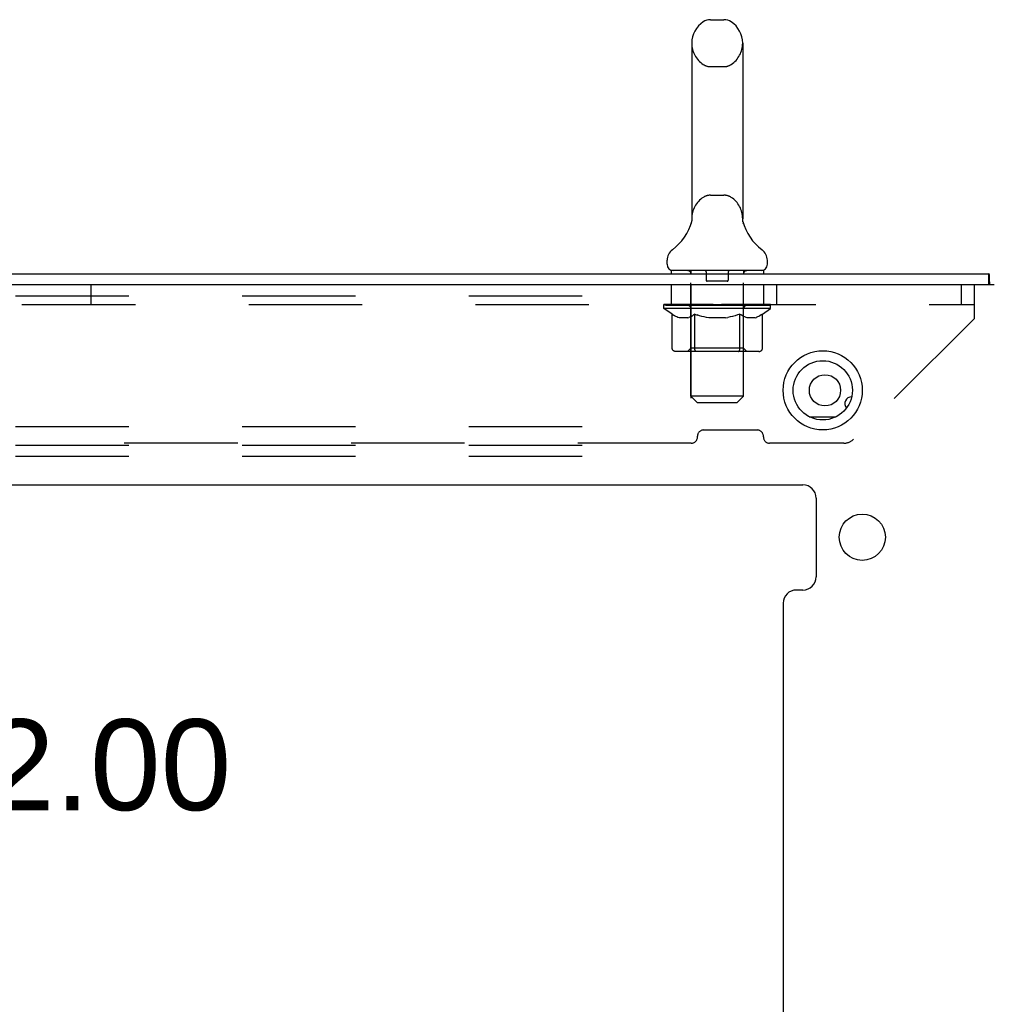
# Model space of a CAD drawing. Header units: inches. Extents: x 0 to 195, y 0 to 126.
# Tile 12 of 41: x 24.28 to 33.48, y 70.96 to 80.29. Entities that reach past the tile are written whole.
import ezdxf

# ---------------------------------------------------------------- set-up
doc = ezdxf.new("R2010")
doc.units = ezdxf.units.IN
doc.header["$LTSCALE"] = 10.747126
doc.header["$MEASUREMENT"] = 0
doc.linetypes.add('HIDDEN', pattern=[0.2, 0.1, -0.1])
doc.layers.get('0').update_dxf_attribs({"linetype": 'CONTINUOUS'})
doc.layers.add('DEFAULT_2', color=8, linetype='HIDDEN')
doc.layers.add('DIMENSIONS', color=7, linetype='CONTINUOUS')
doc.styles.get("Standard").update_dxf_attribs({"font": 'arial.ttf'})
doc.dimstyles.new('DIMSTYLE_1', dxfattribs={"dimtxt": 0.862069, "dimasz": 1.149425, "dimexe": 0.09, "dimexo": 0.07, "dimgap": 0.0375, "dimtad": 0, "dimtih": 1, "dimtoh": 1, "dimzin": 4, "dimdsep": 46, "dimtxsty": 'Standard', "dimblk": '_FILLED', "dimblk1": '_FILLED', "dimblk2": '_FILLED', "dimcen": 0.09, "dimazin": 1, "dimtfac": 1, "dimtdec": 3, "dimtofl": 0, "dimtmove": 0, "dimatfit": 3, "dimldrblk": '_FILLED', "dimfxl": 0, "dimtolj": 1, "dimtzin": 4, "dimarcsym": 0})

# ---------------------------------------------------------------- blocks, each defined once
blk = doc.blocks.new('_FILLED')
at = {"color": 0, "linetype": 'ByBlock'}
blk.add_solid([(0, 0), (-1, 0.2), (-1, -0.2)], dxfattribs=at)
blk = doc.blocks.new('*D6')
at = {"layer": 'DIMENSIONS', "color": 2, "linetype": 'Continuous'}
for p, q in [((22.5045, 77.8802), (22.5045, 80.1791)), ((22.5045, 75.8802), (22.5045, 73.2288)), ((22.5045, 73.2288), (23.5102, 73.2288))]:
    blk.add_line(p, q, dxfattribs=at)
at = {"layer": 'DIMENSIONS', "color": 2, "linetype": 'Continuous', "xscale": 1.1494252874, "yscale": 1.1494252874, "zscale": 1.1494252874}
for p, rotation in [((22.5045, 77.8802), 270), ((22.5045, 75.8802), 90)]:
    blk.add_blockref('_FILLED', p, dxfattribs=dict(at, rotation=rotation))
at = {"layer": 'DIMENSIONS', "color": 2, "linetype": 'Continuous', "insert": (23.9412, 73.6598), "char_height": 0.86207, "width": 2.342648, "attachment_point": 1, "line_spacing_factor": 0.9}
blk.add_mtext('2.00', dxfattribs=at)
blk = doc.blocks.new('*D11')
at = {"layer": 'DIMENSIONS', "color": 2, "linetype": 'Continuous'}
for p, q in [((31.5154, 61.9746), (28.9544, 61.9746)), ((33.5154, 61.9746), (35.8143, 61.9746))]:
    blk.add_line(p, q, dxfattribs=at)
at = {"layer": 'DIMENSIONS', "color": 2, "linetype": 'Continuous', "xscale": 1.1494252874, "yscale": 1.1494252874, "zscale": 1.1494252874}
blk.add_blockref('_FILLED', (31.5154, 61.9746), dxfattribs=at)
at = {"layer": 'DIMENSIONS', "color": 2, "linetype": 'Continuous', "xscale": 1.1494252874, "yscale": 1.1494252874, "zscale": 1.1494252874, "rotation": 180}
blk.add_blockref('_FILLED', (33.5154, 61.9746), dxfattribs=at)
at = {"layer": 'DIMENSIONS', "color": 2, "linetype": 'Continuous', "insert": (28.5234, 62.4056), "char_height": 0.86207, "width": 2.342648, "attachment_point": 3, "line_spacing_factor": 0.9}
blk.add_mtext('2.00', dxfattribs=at)

msp = doc.modelspace()

# ---------------------------------------------------------------- linework, layer by layer
at = {"color": 7, "linetype": 'Continuous'}
for p, q in [((30.8267, 80.2882), (30.9542, 80.2882)), ((30.6489, 80.0657), (30.6489, 78.4027)), ((31.1319, 80.0657), (31.1319, 78.4027)), ((30.6468, 78.3723), (30.6467, 78.3716)), ((30.647, 78.3732), (30.6468, 78.3723)), ((30.6472, 78.3741), (30.647, 78.3732)), ((30.6473, 78.375), (30.6472, 78.3741)), ((30.6475, 78.376), (30.6473, 78.375)), ((30.6476, 78.377), (30.6475, 78.376)), ((30.6478, 78.3779), (30.6476, 78.377)), ((30.6479, 78.3789), (30.6478, 78.3779)), ((30.648, 78.38), (30.6479, 78.3789)), ((30.6482, 78.381), (30.648, 78.38)), ((30.6483, 78.3821), (30.6482, 78.381)), ((30.6484, 78.3831), (30.6483, 78.3821)), ((30.6489, 78.4027), (30.649, 78.3979)), ((31.1319, 78.3979), (31.1319, 78.4027)), ((31.1319, 78.3969), (31.1319, 78.3979)), ((31.1338, 78.3736), (31.1336, 78.3747)), ((31.134, 78.3726), (31.1338, 78.3736)), ((31.1342, 78.3716), (31.134, 78.3726)), ((30.6435, 78.3587), (30.6432, 78.3578)), ((31.1376, 78.3581), (31.1374, 78.3588)), ((31.1377, 78.3578), (31.1375, 78.3585)), ((30.4154, 77.9702), (30.4154, 78.008)), ((31.3654, 77.9702), (31.3654, 78.008)), ((30.4529, 77.9102), (30.4529, 77.8802)), ((31.3279, 77.9102), (30.4529, 77.9102)), ((31.3279, 77.9102), (31.3279, 77.8802)), ((33.4634, 77.7762), (33.4634, 77.8802))]:
    msp.add_line(p, q, dxfattribs=at)
at = {"color": 3, "linetype": 'Continuous'}
for p, q in [((15.5674, 77.8802), (33.4634, 77.8802)), ((33.5154, 77.7762), (15.5824, 77.7762)), ((31.7622, 76.5262), (32.0187, 76.5262)), ((17.3284, 75.8802), (31.7024, 75.8802)), ((31.8274, 75.7552), (31.8274, 75.0091)), ((31.7024, 74.8841), (31.6404, 74.8841)), ((31.5154, 74.7591), (31.5154, 54.0525))]:
    msp.add_line(p, q, dxfattribs=at)
at = {"color": 7, "linetype": 'Continuous'}
for points in [[(30.6489, 78.3913), (30.6489, 78.3906), (30.6489, 78.39), (30.6489, 78.3894), (30.6488, 78.3888), (30.6488, 78.3882), (30.6488, 78.3876), (30.6487, 78.3871), (30.6487, 78.3865), (30.6486, 78.3859), (30.6486, 78.3854), (30.6485, 78.3848), (30.6485, 78.3842), (30.6484, 78.3837), (30.6484, 78.3831)], [(30.649, 78.3979), (30.649, 78.3971), (30.649, 78.3964), (30.649, 78.3958), (30.649, 78.3951), (30.649, 78.3944), (30.649, 78.3938), (30.649, 78.3931), (30.649, 78.3925), (30.6489, 78.3919), (30.6489, 78.3913)], [(31.1336, 78.3747), (31.1334, 78.3757), (31.1333, 78.3763), (31.1333, 78.3768), (31.1332, 78.3774), (31.1331, 78.378), (31.133, 78.3785), (31.1329, 78.3791), (31.1329, 78.3797), (31.1328, 78.3802), (31.1327, 78.3808), (31.1327, 78.3814), (31.1326, 78.382), (31.1325, 78.3826), (31.1325, 78.3832), (31.1324, 78.3839), (31.1323, 78.3845), (31.1323, 78.3851), (31.1322, 78.3857), (31.1322, 78.3864), (31.1321, 78.387), (31.1321, 78.3877), (31.1321, 78.3884), (31.132, 78.389), (31.132, 78.3897), (31.132, 78.3904), (31.1319, 78.3911), (31.1319, 78.3918), (31.1319, 78.3925), (31.1319, 78.3932), (31.1319, 78.3939), (31.1319, 78.3947), (31.1319, 78.3954), (31.1319, 78.3962), (31.1319, 78.3969)]]:
    msp.add_lwpolyline(points, dxfattribs=at)
at = {"color": 3, "linetype": 'Continuous'}
for points in [[(33.4716, 77.8471), (33.4715, 77.8509), (33.4714, 77.8544), (33.4713, 77.8578), (33.4711, 77.8613), (33.4708, 77.8645), (33.4705, 77.8672), (33.4701, 77.8696), (33.4697, 77.8717), (33.4692, 77.8735), (33.4687, 77.875), (33.4682, 77.8764), (33.4676, 77.8775), (33.4669, 77.8784), (33.4662, 77.8792), (33.4654, 77.8797), (33.4645, 77.8801), (33.4634, 77.8802)], [(33.4719, 77.8241), (33.4718, 77.8341), (33.4717, 77.8387), (33.4716, 77.8471)], [(33.476, 77.7762), (33.4751, 77.7805), (33.4743, 77.7857), (33.4737, 77.7912), (33.4731, 77.7968), (33.4727, 77.8024), (33.4724, 77.808), (33.4722, 77.8134), (33.472, 77.8188), (33.4719, 77.8241)]]:
    msp.add_lwpolyline(points, dxfattribs=at)
for centre, radius in [((31.8904, 76.7762), 0.375), ((31.9114, 76.7762), 0.148), ((32.2654, 75.3841), 0.219)]:
    msp.add_circle(centre, radius, dxfattribs=at)
at = {"color": 7, "linetype": 'Continuous'}
msp.add_circle((31.8904, 76.7762), 0.281, dxfattribs=at)
for centre, radius, start, end in [((30.8904, 80.0657), 0.2415, 123.18477, 180), ((30.8267, 80.1632), 0.125, 90, 123.18477), ((30.9542, 80.1632), 0.125, 56.81523, 90), ((30.8904, 80.0657), 0.2415, 0, 56.81523), ((30.1666, 78.5089), 0.5, 306.74144, 344.6791), ((31.6143, 78.5089), 0.5, 195.3209, 233.25856), ((30.5404, 78.008), 0.125, 126.74144, 180), ((31.2404, 78.008), 0.125, 0, 53.25856), ((30.4754, 77.9702), 0.06, 180, 270), ((31.3054, 77.9702), 0.06, 270, 360)]:
    msp.add_arc(centre, radius, start, end, dxfattribs=at)
at = {"color": 3, "linetype": 'Continuous'}
for centre, radius, start, end in [((32.1614, 76.6512), 0.0625, 87.38379, 223.15883), ((31.7024, 75.7552), 0.125, 0, 90), ((31.7024, 75.0091), 0.125, 270, 360), ((31.6404, 74.7591), 0.125, 90, 180)]:
    msp.add_arc(centre, radius, start, end, dxfattribs=at)
at = {"layer": 'DEFAULT_2', "color": 8, "linetype": 'HIDDEN'}
for p, q in [((30.8267, 79.8432), (30.9542, 79.8432)), ((30.8267, 78.6252), (30.9542, 78.6252)), ((30.6472, 78.3745), (30.6471, 78.374)), ((30.6474, 78.3754), (30.6473, 78.375)), ((30.6475, 78.3764), (30.6475, 78.376)), ((30.6477, 78.3774), (30.6476, 78.377)), ((30.6478, 78.3784), (30.6478, 78.3779)), ((30.648, 78.3794), (30.6479, 78.3789)), ((30.6481, 78.3804), (30.648, 78.38)), ((30.6482, 78.3815), (30.6482, 78.381)), ((30.6483, 78.3826), (30.6483, 78.3821)), ((30.6484, 78.3831), (30.6484, 78.3831)), ((30.6488, 78.3888), (30.6488, 78.3888)), ((30.6488, 78.3882), (30.6488, 78.3882)), ((30.6488, 78.3876), (30.6488, 78.3876)), ((30.6489, 78.3919), (30.6489, 78.3919)), ((30.6489, 78.3913), (30.6489, 78.3912)), ((30.6489, 78.3906), (30.6489, 78.3906)), ((30.6489, 78.39), (30.6489, 78.39)), ((30.6489, 78.3894), (30.6489, 78.3894)), ((30.649, 78.3971), (30.649, 78.3964)), ((30.649, 78.3925), (30.649, 78.3925)), ((31.1319, 78.3979), (31.1319, 78.3979)), ((31.1319, 78.3961), (31.1319, 78.3962)), ((31.1319, 78.3939), (31.1319, 78.3939)), ((31.1319, 78.3917), (31.1319, 78.3918)), ((31.1319, 78.3911), (31.1319, 78.3912)), ((31.132, 78.389), (31.132, 78.3896)), ((31.1326, 78.3819), (31.1326, 78.382)), ((31.1335, 78.3754), (31.1334, 78.3757)), ((31.1337, 78.3742), (31.1336, 78.3747)), ((31.1338, 78.3735), (31.1338, 78.3736)), ((31.134, 78.3723), (31.1339, 78.3731)), ((30.6432, 78.3578), (30.6432, 78.3578)), ((30.6432, 78.3578), (30.6432, 78.3578)), ((30.6432, 78.3577), (30.6432, 78.3577)), ((30.6404, 77.9102), (30.6404, 77.8802)), ((31.1404, 77.9102), (31.1404, 77.8802)), ((30.6414, 76.7202), (30.6414, 77.8802)), ((30.7854, 77.9002), (30.7854, 77.8202)), ((30.9954, 77.9002), (30.9954, 77.8202)), ((31.1394, 76.7202), (31.1394, 77.8802)), ((24.9529, 77.7762), (24.9529, 77.5882)), ((30.4529, 77.7762), (30.4529, 77.5882)), ((30.6404, 77.7762), (30.6404, 76.1512)), ((30.9854, 77.8102), (30.7954, 77.8102)), ((31.3279, 77.7762), (31.3279, 77.5882)), ((31.4529, 77.7762), (31.4529, 77.5882)), ((33.2029, 77.7762), (33.2029, 77.5882)), ((33.3279, 77.4582), (33.3279, 77.7762)), ((15.6404, 77.6722), (30.6404, 77.6722)), ((15.7029, 77.5882), (33.3279, 77.5882)), ((30.3842, 77.5529), (30.3842, 77.5902)), ((30.4636, 77.4973), (30.3842, 77.5529)), ((31.3966, 77.5529), (30.3842, 77.5529)), ((30.3919, 77.5849), (30.3919, 77.5902)), ((30.3988, 77.5822), (30.3988, 77.5849)), ((30.3988, 77.5822), (31.382, 77.5822)), ((30.4059, 77.5822), (30.4059, 77.5849)), ((30.4067, 77.5822), (30.4067, 77.5849)), ((30.4148, 77.5849), (30.4148, 77.5902)), ((30.4277, 77.5822), (30.4277, 77.5849)), ((30.4292, 77.5822), (30.4292, 77.5849)), ((30.452, 77.5849), (30.452, 77.5902)), ((30.4636, 77.5822), (30.4636, 77.5849)), ((30.4658, 77.5822), (30.4658, 77.5849)), ((30.6291, 77.5847), (30.4682, 77.5847)), ((30.5027, 77.5849), (30.5027, 77.5902)), ((30.5037, 77.5822), (30.5037, 77.5847)), ((30.5043, 77.5822), (30.5043, 77.5847)), ((30.5067, 77.5822), (30.5067, 77.5847)), ((30.5125, 77.5822), (30.5125, 77.5849)), ((30.5125, 77.5822), (30.5125, 77.5847)), ((30.5152, 77.5822), (30.5152, 77.5849)), ((30.5179, 77.5822), (30.5179, 77.5854)), ((30.5214, 77.5822), (30.5214, 77.5847)), ((30.5327, 77.5822), (30.5327, 77.5847)), ((30.5472, 77.5822), (30.5472, 77.5847)), ((30.5476, 77.5822), (30.5476, 77.5868)), ((30.5639, 77.5822), (30.5639, 77.5847)), ((30.5639, 77.5822), (30.5639, 77.5847)), ((30.565, 77.5849), (30.565, 77.5902)), ((30.5728, 77.5822), (30.5728, 77.5849)), ((30.5761, 77.5822), (30.5761, 77.5849)), ((30.5835, 77.5822), (30.5835, 77.5847)), ((30.5925, 77.5822), (30.5925, 77.588)), ((30.6049, 77.5822), (30.6049, 77.5847)), ((30.6073, 77.5822), (30.6073, 77.5847)), ((30.6291, 77.5822), (30.6291, 77.5847)), ((30.6827, 77.5847), (30.6331, 77.5847)), ((30.6373, 77.5849), (30.6373, 77.5902)), ((30.6428, 77.5822), (30.6428, 77.5849)), ((30.6465, 77.5822), (30.6465, 77.5849)), ((30.6513, 77.5822), (30.6513, 77.589)), ((30.6546, 77.5822), (30.6546, 77.5847)), ((30.6634, 77.5822), (30.6634, 77.5847)), ((30.6827, 77.5822), (30.6827, 77.5847)), ((30.7425, 77.5847), (30.6952, 77.5847)), ((30.7115, 77.5822), (30.7115, 77.5847)), ((30.7173, 77.5849), (30.7173, 77.5902)), ((30.7203, 77.5822), (30.7203, 77.5849)), ((30.7222, 77.5822), (30.7222, 77.5897)), ((30.7243, 77.5822), (30.7243, 77.5849)), ((30.7303, 77.5822), (30.7303, 77.585)), ((30.7425, 77.5822), (30.7425, 77.5847)), ((30.8069, 77.5847), (30.7633, 77.5847)), ((30.7738, 77.5822), (30.7738, 77.5847)), ((30.799, 77.5847), (30.8904, 77.5902)), ((30.8025, 77.5849), (30.8025, 77.5902)), ((30.803, 77.5901), (30.8025, 77.5902)), ((30.8029, 77.5822), (30.8029, 77.5849)), ((30.803, 77.5849), (30.803, 77.5901)), ((30.8061, 77.5822), (30.8061, 77.5851)), ((30.8069, 77.5822), (30.8069, 77.5847)), ((30.8072, 77.5822), (30.8072, 77.5849)), ((30.8738, 77.5847), (30.8352, 77.5847)), ((30.8397, 77.5822), (30.8397, 77.5847)), ((30.8738, 77.5822), (30.8738, 77.5847)), ((30.8884, 77.585), (30.8883, 77.5849)), ((30.8883, 77.5822), (30.8883, 77.5849)), ((30.8884, 77.5822), (30.8884, 77.585)), ((30.8904, 77.5849), (30.8904, 77.5902)), ((30.8904, 77.5902), (30.9819, 77.5847)), ((30.8925, 77.5822), (30.8925, 77.585)), ((30.8925, 77.585), (30.8926, 77.5849)), ((30.8926, 77.5822), (30.8926, 77.5849)), ((30.9071, 77.5822), (30.9071, 77.5847)), ((30.9071, 77.5847), (30.9456, 77.5847)), ((30.9412, 77.5822), (30.9412, 77.5847)), ((30.9737, 77.5822), (30.9737, 77.5849)), ((30.974, 77.5822), (30.974, 77.5847)), ((30.974, 77.5847), (31.0175, 77.5847)), ((30.9748, 77.5822), (30.9748, 77.5851)), ((30.9779, 77.5901), (30.9783, 77.5902)), ((30.9779, 77.5849), (30.9779, 77.5901)), ((30.9779, 77.5822), (30.9779, 77.5849)), ((30.9783, 77.5849), (30.9783, 77.5902)), ((31.007, 77.5822), (31.007, 77.5847)), ((31.0383, 77.5822), (31.0383, 77.5847)), ((31.0383, 77.5847), (31.0856, 77.5847)), ((31.0506, 77.5822), (31.0506, 77.585)), ((31.0565, 77.5822), (31.0565, 77.5849)), ((31.0587, 77.5822), (31.0587, 77.5897)), ((31.0606, 77.5822), (31.0606, 77.5849)), ((31.0636, 77.5849), (31.0636, 77.5902)), ((31.0694, 77.5822), (31.0694, 77.5847)), ((31.0982, 77.5822), (31.0982, 77.5847)), ((31.0982, 77.5847), (31.1477, 77.5847)), ((31.1175, 77.5822), (31.1175, 77.5847)), ((31.1262, 77.5822), (31.1262, 77.5847)), ((31.1296, 77.5822), (31.1296, 77.589)), ((31.1344, 77.5822), (31.1344, 77.5849)), ((31.1381, 77.5822), (31.1381, 77.5849)), ((31.1404, 77.1757), (31.1404, 77.5504)), ((31.1435, 77.5849), (31.1435, 77.5902)), ((31.1517, 77.5822), (31.1517, 77.5847)), ((31.1518, 77.5847), (31.3966, 77.5847)), ((31.1735, 77.5822), (31.1735, 77.5847)), ((31.176, 77.5822), (31.176, 77.5847)), ((31.1883, 77.5822), (31.1883, 77.588)), ((31.1974, 77.5822), (31.1974, 77.5847)), ((31.2048, 77.5822), (31.2048, 77.5849)), ((31.2081, 77.5822), (31.2081, 77.5849)), ((31.2158, 77.5849), (31.2158, 77.5902)), ((31.217, 77.5822), (31.217, 77.5847)), ((31.217, 77.5822), (31.217, 77.5847)), ((31.2333, 77.5822), (31.2333, 77.5868)), ((31.2336, 77.5822), (31.2336, 77.5847)), ((31.2481, 77.5822), (31.2481, 77.5847)), ((31.2595, 77.5822), (31.2595, 77.5847)), ((31.263, 77.5822), (31.263, 77.5854)), ((31.2656, 77.5822), (31.2656, 77.5849)), ((31.2684, 77.5822), (31.2684, 77.5849)), ((31.2684, 77.5822), (31.2684, 77.5847)), ((31.2741, 77.5822), (31.2741, 77.5847)), ((31.2765, 77.5822), (31.2765, 77.5847)), ((31.2771, 77.5822), (31.2771, 77.5847)), ((31.2782, 77.5849), (31.2782, 77.5902)), ((31.2996, 77.5874), (31.3958, 77.5884)), ((31.2996, 77.5847), (31.2996, 77.5874)), ((31.3151, 77.5822), (31.3151, 77.5849)), ((31.3172, 77.5822), (31.3172, 77.5849)), ((31.3192, 77.4987), (31.3966, 77.5529)), ((31.3288, 77.5849), (31.3288, 77.5902)), ((31.3516, 77.5822), (31.3516, 77.5849)), ((31.3531, 77.5822), (31.3531, 77.5849)), ((31.3661, 77.5849), (31.3661, 77.5902)), ((31.3742, 77.5822), (31.3742, 77.5849)), ((31.3749, 77.5822), (31.3749, 77.5849)), ((31.382, 77.5822), (31.382, 77.5849)), ((31.3889, 77.5849), (31.3889, 77.5902)), ((31.3958, 77.5847), (31.3958, 77.5884)), ((31.3966, 77.5529), (31.3966, 77.5849)), ((30.4636, 77.1735), (30.4636, 77.4973)), ((30.4636, 77.4973), (30.4748, 77.4897)), ((30.4859, 77.483), (30.4747, 77.4898)), ((30.4967, 77.477), (30.4857, 77.4831)), ((30.5075, 77.4718), (30.4965, 77.4771)), ((30.5182, 77.4674), (30.5073, 77.4719)), ((30.5288, 77.4637), (30.5181, 77.4674)), ((30.6118, 77.4637), (30.5288, 77.4637)), ((30.6118, 77.4637), (30.6226, 77.4674)), ((30.6335, 77.4719), (30.6225, 77.4674)), ((30.6443, 77.4772), (30.6333, 77.4719)), ((30.6443, 77.4772), (30.6552, 77.4833)), ((30.6775, 77.4976), (30.6662, 77.49)), ((30.6775, 77.1735), (30.6775, 77.4976)), ((30.6775, 77.4976), (30.7005, 77.4899)), ((30.7232, 77.483), (30.7003, 77.49)), ((30.7455, 77.477), (30.7228, 77.4831)), ((30.7675, 77.4717), (30.7451, 77.4771)), ((30.7895, 77.4673), (30.7672, 77.4718)), ((30.8113, 77.4637), (30.7893, 77.4673)), ((30.9696, 77.4637), (30.8113, 77.4637)), ((30.9696, 77.4637), (30.9919, 77.4674)), ((31.0143, 77.4719), (30.9917, 77.4674)), ((31.0367, 77.4773), (31.014, 77.4719)), ((31.0593, 77.4835), (31.0363, 77.4772)), ((31.0822, 77.4905), (31.0589, 77.4834)), ((31.1053, 77.4983), (31.0819, 77.4904)), ((31.1053, 77.1735), (31.1053, 77.4983)), ((31.1053, 77.4983), (31.1172, 77.4904)), ((31.129, 77.4833), (31.1171, 77.4904)), ((31.1405, 77.4771), (31.1288, 77.4834)), ((31.1519, 77.4717), (31.1403, 77.4772)), ((31.1632, 77.4673), (31.1517, 77.4718)), ((31.1745, 77.4637), (31.1631, 77.4673)), ((31.2496, 77.4637), (31.1745, 77.4637)), ((31.2496, 77.4637), (31.261, 77.4673)), ((31.2725, 77.4719), (31.2609, 77.4673)), ((31.284, 77.4773), (31.2723, 77.4718)), ((31.2956, 77.4836), (31.2838, 77.4772)), ((31.3073, 77.4907), (31.2954, 77.4834)), ((31.3192, 77.4987), (31.3072, 77.4906)), ((31.3192, 77.1735), (31.3192, 77.4987)), ((33.3279, 77.4582), (32.183, 76.3133)), ((30.6404, 77.1757), (30.6086, 77.1439)), ((31.1404, 77.1757), (30.6404, 77.1757)), ((31.1404, 77.1757), (31.1723, 77.1439)), ((31.285, 77.1439), (30.4978, 77.1439)), ((30.6866, 77.1474), (30.6847, 77.1494)), ((30.6905, 77.1448), (30.6885, 77.1459)), ((30.6926, 77.1441), (30.6905, 77.1448)), ((30.6946, 77.1439), (30.6925, 77.1441)), ((30.7014, 76.6602), (30.6414, 76.7202)), ((31.1394, 76.7202), (30.6414, 76.7202)), ((31.0794, 76.6602), (31.1394, 76.7202)), ((30.7014, 76.6602), (31.0794, 76.6602)), ((15.6404, 76.4322), (30.6404, 76.4322)), ((30.7029, 76.3343), (30.7029, 76.3412)), ((31.2689, 76.4002), (30.762, 76.4002)), ((31.3279, 76.3343), (31.3279, 76.3412)), ((15.6404, 76.2552), (30.6404, 76.2552)), ((30.6439, 76.2752), (18.387, 76.2752)), ((32.0911, 76.2752), (31.387, 76.2752)), ((15.6404, 76.1512), (30.6404, 76.1512))]:
    msp.add_line(p, q, dxfattribs=at)
for points in [[(30.6663, 77.4901), (30.6551, 77.4832), (30.6441, 77.4771)], [(30.4978, 77.1439), (30.4937, 77.1441), (30.4896, 77.1448), (30.4856, 77.1459), (30.4817, 77.1474), (30.478, 77.1494), (30.4746, 77.1518), (30.4715, 77.1546), (30.4688, 77.1578), (30.4666, 77.1613), (30.465, 77.1652), (30.464, 77.1693), (30.4636, 77.1735)], [(30.6782, 77.1652), (30.6777, 77.1693), (30.6775, 77.1735)], [(30.679, 77.1613), (30.6782, 77.1652), (30.6777, 77.1693), (30.6775, 77.1735)], [(30.6885, 77.1459), (30.6866, 77.1474), (30.6847, 77.1494), (30.683, 77.1518), (30.6815, 77.1546), (30.6801, 77.1578), (30.679, 77.1613)], [(30.683, 77.1518), (30.6815, 77.1546), (30.6801, 77.1578)], [(31.0882, 77.1439), (31.0903, 77.1441), (31.0923, 77.1448), (31.0943, 77.1459), (31.0963, 77.1474), (31.0981, 77.1494), (31.0998, 77.1518), (31.1014, 77.1546), (31.1027, 77.1578), (31.1038, 77.1613), (31.1046, 77.1652), (31.1051, 77.1693), (31.1053, 77.1735)], [(31.285, 77.1439), (31.2891, 77.1441), (31.2932, 77.1448), (31.2972, 77.1459), (31.3011, 77.1474), (31.3048, 77.1494), (31.3082, 77.1518), (31.3113, 77.1546), (31.314, 77.1578), (31.3162, 77.1613), (31.3178, 77.1652), (31.3189, 77.1693), (31.3192, 77.1735)]]:
    msp.add_lwpolyline(points, dxfattribs=at)
for centre, radius, start, end in [((30.8904, 80.0657), 0.2415, 180, 236.81523), ((30.8904, 80.0657), 0.2415, 303.18477, 360), ((30.8267, 79.9682), 0.125, 236.81523, 270), ((30.9542, 79.9682), 0.125, 270, 303.18477), ((30.8904, 78.4027), 0.2415, 123.18477, 180), ((30.8267, 78.5002), 0.125, 90, 123.18477), ((30.9542, 78.5002), 0.125, 56.81523, 90), ((30.8904, 78.4027), 0.2415, 0, 56.81523), ((30.6114, 77.8802), 0.03, 0, 90), ((30.7754, 77.9002), 0.01, 0, 90), ((31.0054, 77.9002), 0.01, 90, 180), ((31.1694, 77.8802), 0.03, 90, 180), ((30.7954, 77.8202), 0.01, 180, 270), ((30.9854, 77.8202), 0.01, 270, 360), ((30.6086, 77.5504), 0.0318, 0, 89.99999), ((31.1723, 77.5504), 0.0318, 90.00001, 180), ((30.6439, 76.3343), 0.0591, 270, 360), ((30.762, 76.3412), 0.0591, 90, 180), ((31.2689, 76.3412), 0.0591, 0, 90), ((31.387, 76.3343), 0.0591, 180, 270), ((32.0911, 76.4052), 0.13, 270, 315)]:
    msp.add_arc(centre, radius, start, end, dxfattribs=at)
for centre, major_axis, ratio, start_param, end_param in [((30.8904, 77.5902), (0.5062, 0.0053), 0.05963, 2.96643, 3.140963), ((30.3684, 77.5807), (0.1584, 0), 0.060556, 0.430652, 1.470503), ((30.8904, 77.5902), (0.5062, 0), 0.060556, -3.141593, -2.96706), ((30.3684, 77.5753), (0.1584, 0.0017), 0.05963, 1.376596, 1.469874), ((30.8904, 77.5902), (0.5062, 0.0105), 0.05688, 2.791345, 2.965878), ((30.3489, 77.5807), (0.1584, 0.0017), 0.05963, 0.25549, 1.295341), ((30.4037, 77.5807), (0.1584, -0.0017), 0.05963, 0.605815, 1.645666), ((30.8904, 77.5902), (0.5062, -0.0053), 0.05963, -2.96643, -2.791898), ((30.4037, 77.5753), (0.1584, 0), 0.060556, 1.551758, 1.645036), ((30.3489, 77.5753), (0.1584, 0.0033), 0.05688, 1.20151, 1.294789), ((30.4046, 77.5771), (0.1313, 0.0014), 0.05963, 1.065228, 1.614276), ((30.3888, 77.5771), (0.1313, 0.0027), 0.05688, 0.890143, 1.43919), ((30.4352, 77.5771), (0.1313, 0), 0.060556, 1.240391, 1.789438), ((30.8904, 77.5902), (0.5062, 0.0154), 0.052395, 2.616403, 2.790936), ((30.346, 77.5807), (0.1584, 0.0033), 0.05688, 0.080405, 1.120256), ((30.4538, 77.5807), (0.1584, -0.0033), 0.05688, 0.7809, 1.820751), ((30.8904, 77.5902), (0.5062, -0.0105), 0.05688, -2.791345, -2.616812), ((30.4538, 77.5753), (0.1584, -0.0017), 0.05963, 1.72692, 1.820198), ((30.346, 77.5753), (0.1584, 0.0048), 0.052395, 1.026568, 1.119847), ((30.3883, 77.5771), (0.1313, 0.004), 0.052395, 0.715201, 1.264248), ((30.4795, 77.5771), (0.1313, -0.0014), 0.05963, 1.415553, 1.9646), ((30.8904, 77.5902), (0.5062, 0.0197), 0.046319, 2.441654, 2.616187), ((30.5171, 77.5807), (0.1584, -0.0048), 0.052395, 0.955842, 1.995693), ((30.8904, 77.5902), (0.5062, -0.0154), 0.052395, -2.616403, -2.44187), ((30.3595, 77.5807), (0.1584, 0.0048), 0.052395, -0.094537, 0.945314), ((30.5171, 77.5753), (0.1584, -0.0033), 0.05688, 1.902006, 1.995284), ((30.3595, 77.5753), (0.1584, 0.0062), 0.046319, 0.851819, 0.945098), ((30.403, 77.5771), (0.1313, 0.0051), 0.046319, 0.540452, 1.089499), ((30.5364, 77.5771), (0.1313, -0.0027), 0.05688, 1.590638, 2.139686), ((30.8904, 77.5902), (0.5062, 0.0235), 0.038841, 2.267123, 2.441656), ((30.5918, 77.5807), (0.1584, -0.0062), 0.046319, 1.130591, 2.170442), ((30.3892, 77.5807), (0.1584, 0.0062), 0.046319, -0.269286, 0.770565), ((30.8904, 77.5902), (0.5062, -0.0197), 0.046319, -2.441654, -2.267121), ((30.5918, 77.5753), (0.1584, -0.0048), 0.052395, 2.076947, 2.170226), ((30.3892, 77.5753), (0.1584, 0.0074), 0.038841, 0.677289, 0.770567), ((30.4326, 77.5771), (0.1313, 0.0061), 0.038841, 0.365921, 0.914969), ((30.604, 77.5771), (0.1313, -0.004), 0.052395, 1.76558, 2.314627), ((30.8904, 77.5902), (0.5062, 0.0266), 0.030195, 2.09281, 2.267343), ((30.6756, 77.5807), (0.1584, -0.0074), 0.038841, 1.305122, 2.344973), ((30.4341, 77.5807), (0.1584, 0.0074), 0.038841, -0.443817, 0.596034), ((30.8904, 77.5902), (0.5062, -0.0235), 0.038841, -2.267123, -2.092591), ((30.6756, 77.5753), (0.1584, -0.0062), 0.046319, 2.251696, 2.344975), ((30.4341, 77.5753), (0.1584, 0.0083), 0.030195, 0.502975, 0.596254), ((30.476, 77.5771), (0.1313, 0.0069), 0.030195, 0.191608, 0.740655), ((30.6803, 77.5771), (0.1313, -0.0051), 0.046319, 1.940329, 2.489376), ((30.4929, 77.5807), (0.1584, 0.0083), 0.030195, -0.61813, 0.421721), ((30.8904, 77.5902), (0.5062, 0.0288), 0.020645, 1.918687, 2.09322), ((30.7659, 77.5807), (0.1584, -0.0083), 0.030195, 1.479435, 2.519286), ((30.8904, 77.5902), (0.5062, -0.0266), 0.030195, -2.09281, -1.918277), ((30.7659, 77.5753), (0.1584, -0.0074), 0.038841, 2.426227, 2.519505), ((30.4929, 77.5753), (0.1584, 0.009), 0.020645, 0.328852, 0.422131), ((30.532, 77.5771), (0.1313, 0.0075), 0.020645, 0.017485, 0.566532), ((30.763, 77.5771), (0.1313, -0.0061), 0.038841, 2.11486, 2.663907), ((30.5638, 77.5807), (0.1584, 0.009), 0.020645, -0.792253, 0.247598), ((30.8904, 77.5902), (0.5062, 0.0302), 0.010478, 1.744704, 1.919237), ((30.86, 77.5807), (0.1584, -0.009), 0.020645, 1.653558, 2.693409), ((30.8904, 77.5902), (0.5062, -0.0288), 0.020645, -1.918687, -1.744154), ((30.86, 77.5753), (0.1584, -0.0083), 0.030195, 2.60054, 2.693819), ((30.5638, 77.5753), (0.1584, 0.0094), 0.010478, 0.154869, 0.248148), ((30.599, 77.5771), (0.1313, 0.0078), 0.010478, 6.126688, 6.675735), ((30.8496, 77.5771), (0.1313, -0.0069), 0.030195, 2.289173, 2.83822), ((30.6446, 77.5807), (0.1584, 0.0094), 0.010478, -0.966236, -0.000846), ((30.955, 77.5807), (0.1584, -0.0094), 0.010478, 1.827541, 2.867392), ((30.8904, 77.5902), (0.5062, -0.0302), 0.010478, -1.744704, -1.570171), ((30.955, 77.5753), (0.1584, -0.009), 0.020645, 2.774664, 2.867942), ((30.9374, 77.5771), (0.1313, -0.0075), 0.020645, 2.463296, 3.012344), ((30.8259, 77.5807), (0.1584, 0.0094), 0.010478, 0.274201, 1.314052), ((30.7571, 77.5771), (0.1313, 0.0078), 0.010478, -0.000483, 0.504314), ((30.7328, 77.5753), (0.1584, 0.0094), 0.010478, 0.099668, 0.192946), ((30.8904, 77.5902), (0.5062, 0.0302), 0.010478, -1.571421, -1.396888), ((31.048, 77.5753), (0.1584, -0.0094), 0.010478, 2.948646, 3.041925), ((31.0238, 77.5771), (0.1313, -0.0078), 0.010478, 2.637279, 3.142076), ((30.9209, 77.5807), (0.1584, 0.009), 0.020645, 0.448184, 1.488034), ((30.8435, 77.5771), (0.1313, 0.0075), 0.020645, 0.129249, 0.678296), ((30.8259, 77.5753), (0.1584, 0.009), 0.020645, 0.273651, 0.366929), ((31.1363, 77.5807), (0.1584, -0.0094), 0.010478, -3.140747, -2.175357), ((30.8904, 77.5902), (0.5062, 0.0288), 0.020645, -1.397439, -1.222906), ((30.8904, 77.5902), (0.5062, -0.0302), 0.010478, 1.222355, 1.396888), ((31.015, 77.5807), (0.1584, 0.0083), 0.030195, 0.622307, 1.662158), ((30.9313, 77.5771), (0.1313, 0.0069), 0.030195, 0.303372, 0.852419), ((31.1819, 77.5771), (0.1313, -0.0078), 0.010478, 2.749043, 3.29809), ((31.2171, 77.5807), (0.1584, -0.009), 0.020645, 2.893995, 3.933846), ((30.9209, 77.5753), (0.1584, 0.0083), 0.030195, 0.447774, 0.541052), ((31.2171, 77.5753), (0.1584, -0.0094), 0.010478, 2.893445, 2.986723), ((31.1053, 77.5807), (0.1584, 0.0074), 0.038841, 0.79662, 1.836471), ((30.8904, 77.5902), (0.5062, 0.0266), 0.030195, -1.223315, -1.048783), ((30.8904, 77.5902), (0.5062, -0.0288), 0.020645, 1.048373, 1.222906), ((31.0178, 77.5771), (0.1313, 0.0061), 0.038841, 0.477686, 1.026733), ((31.2488, 77.5771), (0.1313, -0.0075), 0.020645, 2.57506, 3.124108), ((31.2879, 77.5807), (0.1584, -0.0083), 0.030195, 2.719872, 3.759723), ((31.1891, 77.5807), (0.1584, 0.0062), 0.046319, 0.971151, 2.011002), ((31.015, 77.5753), (0.1584, 0.0074), 0.038841, 0.622087, 0.715366), ((31.2879, 77.5753), (0.1584, -0.009), 0.020645, 2.719462, 2.812741), ((30.8904, 77.5902), (0.5062, 0.0235), 0.038841, -1.049002, -0.874469), ((30.8904, 77.5902), (0.5062, -0.0266), 0.030195, 0.87425, 1.048783), ((31.1005, 77.5771), (0.1313, 0.0051), 0.046319, 0.652216, 1.201263), ((31.2638, 77.5807), (0.1584, 0.0048), 0.052395, 1.1459, 2.185751), ((31.3049, 77.5771), (0.1313, -0.0069), 0.030195, 2.400937, 2.949985), ((31.3467, 77.5807), (0.1584, -0.0074), 0.038841, 2.545558, 3.585409), ((31.1769, 77.5771), (0.1313, 0.004), 0.052395, 0.826965, 1.376012), ((31.1053, 77.5753), (0.1584, 0.0062), 0.046319, 0.796618, 0.889896), ((31.3467, 77.5753), (0.1584, -0.0083), 0.030195, 2.545339, 2.638617), ((31.3271, 77.5807), (0.1584, 0.0033), 0.05688, 1.320842, 2.360692), ((30.8904, 77.5902), (0.5062, 0.0197), 0.046319, -0.874471, -0.699939), ((30.8904, 77.5902), (0.5062, -0.0235), 0.038841, 0.699936, 0.874469), ((31.3917, 77.5807), (0.1584, -0.0062), 0.046319, 2.371028, 3.410879), ((31.3483, 77.5771), (0.1313, -0.0061), 0.038841, 2.226624, 2.775671), ((31.3772, 77.5807), (0.1584, 0.0017), 0.05963, 1.495927, 2.535778), ((31.2445, 77.5771), (0.1313, 0.0027), 0.05688, 1.001907, 1.550954), ((31.4213, 77.5807), (0.1584, -0.0048), 0.052395, 2.196279, 3.23613), ((31.3778, 77.5771), (0.1313, -0.0051), 0.046319, 2.052093, 2.601141), ((31.1891, 77.5753), (0.1584, 0.0048), 0.052395, 0.971367, 1.064645), ((31.3917, 77.5753), (0.1584, -0.0074), 0.038841, 2.371026, 2.464304), ((31.4125, 77.5807), (0.1584, 0), 0.060556, 2.364024, 2.71094), ((31.4349, 77.5807), (0.1584, -0.0033), 0.05688, 2.021337, 3.061188), ((30.8904, 77.5902), (0.5062, 0.0154), 0.052395, -0.699723, -0.52519), ((30.8904, 77.5902), (0.5062, -0.0197), 0.046319, 0.525406, 0.699939), ((31.4319, 77.5807), (0.1584, -0.0017), 0.05963, 1.846251, 2.886102), ((31.3013, 77.5771), (0.1313, 0.0014), 0.05963, 1.176993, 1.72604), ((31.3925, 77.5771), (0.1313, -0.004), 0.052395, 1.877344, 2.426392), ((31.3457, 77.5771), (0.1313, 0), 0.060556, 1.352155, 1.901202), ((31.392, 77.5771), (0.1313, -0.0027), 0.05688, 1.702402, 2.25145), ((31.3762, 77.5771), (0.1313, -0.0014), 0.05963, 1.527317, 2.076364), ((31.2638, 77.5753), (0.1584, 0.0033), 0.05688, 1.146309, 1.239587), ((31.4213, 77.5753), (0.1584, -0.0062), 0.046319, 2.196495, 2.289773), ((30.8904, 77.5902), (0.5062, 0.0105), 0.05688, -0.524781, -0.350248), ((30.8904, 77.5902), (0.5062, -0.0154), 0.052395, 0.350657, 0.52519), ((31.4125, 77.5753), (0.1584, -0.0017), 0.05963, 1.764997, 1.971333), ((31.3271, 77.5753), (0.1584, 0.0017), 0.05963, 1.321394, 1.414673), ((31.4349, 77.5753), (0.1584, -0.0048), 0.052395, 2.021746, 2.115024), ((30.8904, 77.5902), (0.5062, 0.0053), 0.05963, -0.349695, -0.175162), ((30.8904, 77.5902), (0.5062, -0.0105), 0.05688, 0.175715, 0.350248), ((31.3772, 77.5753), (0.1584, 0), 0.060556, 1.496556, 1.589835), ((31.4319, 77.5753), (0.1584, -0.0033), 0.05688, 1.846804, 1.940083), ((30.8904, 77.5902), (0.5062, -0.0053), 0.05963, 6.27665, 6.458348), ((30.8904, 77.5902), (0.5062, 0), 0.060556, -0.174533, -0.058352)]:
    msp.add_ellipse(centre, major_axis=major_axis, ratio=ratio, start_param=start_param, end_param=end_param, dxfattribs=at)

# ---------------------------------------------------------------- dimensions: what is measured, and where the dimension line sits
at = {"layer": 'DIMENSIONS', "color": 2, "linetype": 'Continuous'}
dim = msp.add_linear_dim(base=(22.5045, 75.8802), p1=(15.6874, 77.8802), p2=(17.5154, 75.8802), angle=270, text='<>\\P[]', dimstyle='DIMSTYLE_1', dxfattribs=at)
dim.commit()
dim.dimension.update_dxf_attribs({"geometry": '*D6', "text_midpoint": (25.1018, 73.224), "dimtype": 160})
dim = msp.add_linear_dim(base=(33.5154, 61.9746), p1=(31.5154, 54.0525), p2=(33.5154, 77.7762), text='<>\\P[]', dimstyle='DIMSTYLE_1', dxfattribs=at)
dim.commit()
dim.dimension.update_dxf_attribs({"geometry": '*D11', "text_midpoint": (27.3413, 61.9698), "dimtype": 160})

doc.saveas('drawing.dxf')
